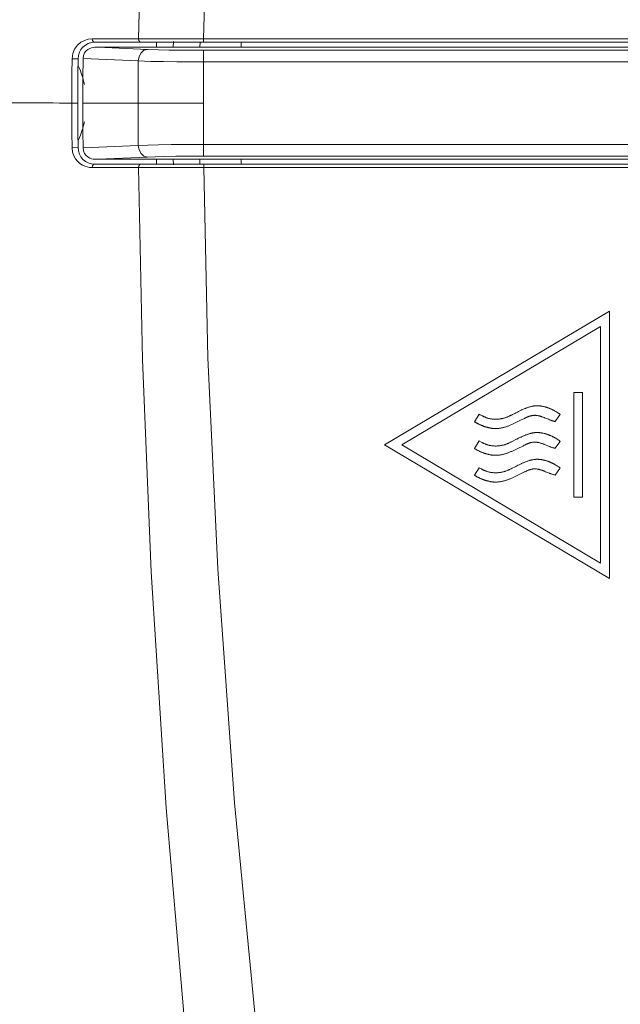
# Model space of a CAD drawing. Header units: millimetres. Extents: x 3925 to 5043, y -86 to 778.
# Tile 6 of 25: x 4327 to 4336, y 291 to 305. Entities that reach past the tile are written whole.
import ezdxf

# ---------------------------------------------------------------- set-up
doc = ezdxf.new("R2010")
doc.units = ezdxf.units.MM
doc.header["$LTSCALE"] = 46.255
for name, color, linetype in [('H30K-FRONT-CDXF_CONTINUOUS_LINE', 7, 'CONTINUOUS'), ('H30K-INDICATDXF_CONTINUOUS_LINE', 7, 'CONTINUOUS'), ('H30K-TOP-COVDXF_CONTINUOUS_LINE', 7, 'CONTINUOUS')]:
    doc.layers.add(name, color=color, linetype=linetype)

msp = doc.modelspace()

# ---------------------------------------------------------------- linework, layer by layer
at = {"layer": 'H30K-FRONT-CDXF_CONTINUOUS_LINE', "color": 7, "linetype": 'Continuous', "lineweight": 0}
for p, q in [((4329.1164, 305.0451), (4329.1147, 304.9759)), ((4329.3677, 305.0625), (4329.3655, 304.9759)), ((4329.7656, 305.0522), (4329.7638, 304.9759)), ((4329.1148, 303.2984), (4329.1165, 303.2292)), ((4329.3649, 303.2984), (4329.3671, 303.2121)), ((4329.7633, 303.2984), (4329.7651, 303.2221))]:
    msp.add_line(p, q, dxfattribs=at)
for start, end in [(11.92099, 23.91219), (336.06606, 348.08217)]:
    msp.add_arc((4326.7126, 304.1395), 1.352, start, end, dxfattribs=at)
at = {"layer": 'H30K-INDICATDXF_CONTINUOUS_LINE', "color": 7, "linetype": 'Continuous', "lineweight": 0}
for p, q in [((4328.1897, 304.9755), (4328.2342, 304.9759)), ((4328.9786, 304.9435), (4328.2341, 304.9759)), ((4342.9651, 304.9759), (4328.2342, 304.9759)), ((4328.8419, 304.7694), (4328.0147, 304.8055)), ((4328.0147, 304.8055), (4328.0147, 304.802)), ((4342.9187, 304.9294), (4329.8177, 304.9294)), ((4329.8177, 304.7545), (4329.8177, 304.9294)), ((4328.0134, 304.515), (4328.0147, 304.802)), ((4329.8177, 304.7545), (4343.0936, 304.7545)), ((4328.013, 304.1395), (4328.0134, 304.515)), ((4328.013, 304.1395), (4328.8389, 304.1395)), ((4328.0135, 303.7027), (4328.013, 304.1395)), ((4329.8158, 304.1395), (4328.8389, 304.1394)), ((4328.0147, 303.4723), (4328.0135, 303.7027)), ((4328.0148, 303.4688), (4328.842, 303.5049)), ((4343.0936, 303.5198), (4329.8178, 303.5198)), ((4329.8178, 303.5198), (4329.8178, 303.3449)), ((4328.0147, 303.4723), (4328.0148, 303.4688)), ((4328.2342, 303.2984), (4328.9786, 303.3308)), ((4329.8178, 303.3449), (4342.9187, 303.3449)), ((4328.2342, 303.2984), (4328.1897, 303.2988)), ((4342.9651, 303.2984), (4328.2342, 303.2984))]:
    msp.add_line(p, q, dxfattribs=at)
for points in [[(4328.1897, 304.9755), (4328.1675, 304.9739), (4328.1413, 304.9685), (4328.1147, 304.9585), (4328.0878, 304.9428), (4328.0616, 304.9199), (4328.0386, 304.8891), (4328.0217, 304.85), (4328.0147, 304.8055)], [(4328.8419, 304.7694), (4328.8534, 304.8352), (4328.8832, 304.8912), (4328.9271, 304.9292), (4328.9786, 304.9435)], [(4329.8177, 304.9294), (4329.6436, 304.9299), (4329.4725, 304.9314), (4329.304, 304.9339), (4329.1392, 304.9378), (4328.9786, 304.9435)], [(4328.8419, 304.7694), (4328.8406, 304.5626), (4328.8396, 304.3526), (4328.8389, 304.1395)], [(4329.8177, 304.7545), (4329.6153, 304.7552), (4329.4163, 304.7568), (4329.2203, 304.7596), (4329.0287, 304.7636), (4328.8419, 304.7694)], [(4329.8177, 304.7545), (4329.8167, 304.5526), (4329.8161, 304.3476), (4329.8158, 304.1395)], [(4328.8389, 304.1395), (4328.8396, 303.9306), (4328.8406, 303.719), (4328.842, 303.5049)], [(4329.8158, 304.1395), (4329.8161, 303.9355), (4329.8167, 303.729), (4329.8178, 303.5198)], [(4328.842, 303.5049), (4328.9825, 303.5095), (4329.1462, 303.5133), (4329.3356, 303.5165), (4329.555, 303.5187), (4329.8178, 303.5198)], [(4328.842, 303.5049), (4328.8534, 303.4391), (4328.8833, 303.3831), (4328.9271, 303.3451), (4328.9786, 303.3308)], [(4328.1897, 303.2988), (4328.1675, 303.3004), (4328.1412, 303.3058), (4328.1146, 303.3158), (4328.0877, 303.3315), (4328.0616, 303.3544), (4328.0387, 303.3851), (4328.0218, 303.4242), (4328.0148, 303.4688)], [(4328.9786, 303.3308), (4329.0994, 303.3353), (4329.2402, 303.339), (4329.4031, 303.342), (4329.5918, 303.3441), (4329.8178, 303.3449)]]:
    msp.add_lwpolyline(points, dxfattribs=at)
for centre, start, end in [((4332.8825, 304.9511), 177.69796, 179.4326), ((4332.8825, 303.328), 180.67764, 182.41241)]:
    msp.add_arc(centre, 2.5, start, end, dxfattribs=at)
at = {"layer": 'H30K-TOP-COVDXF_CONTINUOUS_LINE', "color": 7, "linetype": 'Continuous', "lineweight": 0}
for p, q in [((4328.0893, 305.0949), (4328.1507, 305.1012)), ((4328.1507, 305.1012), (4329.0329, 305.1012)), ((4329.0329, 305.1012), (4329.6412, 305.1009)), ((4329.6412, 305.1009), (4342.9626, 305.1009)), ((4329.8203, 305.1009), (4329.8203, 305.0509)), ((4328.1897, 305.0509), (4342.9626, 305.0509)), ((4327.8495, 304.5751), (4327.8507, 304.8031)), ((4327.8507, 304.8031), (4327.9397, 304.8025)), ((4327.9385, 304.5748), (4327.9397, 304.8025)), ((4327.849, 304.3539), (4327.8495, 304.5751)), ((4327.938, 304.3538), (4327.9385, 304.5748)), ((4327.849, 303.9192), (4327.849, 304.3539)), ((4327.938, 303.9193), (4327.938, 304.3538)), ((4327.5663, 304.1412), (4327.6607, 304.1395)), ((4327.6607, 304.1395), (4327.938, 304.1395)), ((4327.8495, 303.6964), (4327.849, 303.9192)), ((4327.9385, 303.6968), (4327.938, 303.9193)), ((4327.8507, 303.4712), (4327.8495, 303.6964)), ((4327.9397, 303.4718), (4327.9385, 303.6968)), ((4327.8507, 303.4712), (4327.9397, 303.4718)), ((4327.8592, 303.4022), (4327.8507, 303.4712)), ((4342.9626, 303.2234), (4328.1897, 303.2234)), ((4329.8204, 303.1734), (4329.8204, 303.2234)), ((4328.3578, 303.1731), (4328.1507, 303.173)), ((4328.5893, 303.1731), (4328.3578, 303.1731)), ((4329.8204, 303.1734), (4328.5893, 303.1731)), ((4342.9626, 303.1734), (4329.8204, 303.1734)), ((4335.8939, 301.0208), (4332.5283, 299.0222)), ((4335.8939, 297.0208), (4335.8939, 301.0208)), ((4335.7594, 300.7934), (4332.7885, 299.0222)), ((4335.7594, 297.2483), (4335.7594, 300.7934)), ((4335.4898, 299.8033), (4335.3582, 299.8033)), ((4335.3582, 299.8033), (4335.3582, 298.2385)), ((4335.4898, 298.2385), (4335.4898, 299.8033)), ((4334.4905, 299.4995), (4334.4764, 299.4923)), ((4334.5157, 299.512), (4334.4905, 299.4995)), ((4334.5338, 299.5209), (4334.5157, 299.512)), ((4335.0896, 299.5198), (4335.0821, 299.5244)), ((4335.1081, 299.5081), (4335.0896, 299.5198)), ((4335.1155, 299.5035), (4335.1081, 299.5081)), ((4333.9434, 299.48), (4333.8744, 299.3665)), ((4333.9895, 299.4555), (4333.9792, 299.4609)), ((4334.4764, 299.4923), (4334.4411, 299.4741)), ((4334.5238, 299.368), (4334.5743, 299.3934)), ((4334.5743, 299.3934), (4334.6097, 299.4109)), ((4334.9237, 299.4261), (4334.9379, 299.4204)), ((4334.9379, 299.4204), (4334.9806, 299.4031)), ((4334.9806, 299.4031), (4334.9948, 299.3974)), ((4335.0799, 299.3695), (4335.1363, 299.4477)), ((4335.1399, 299.4877), (4335.1366, 299.49)), ((4335.1396, 299.452), (4335.1407, 299.4535)), ((4335.1466, 299.483), (4335.1399, 299.4877)), ((4335.1407, 299.4535), (4335.1435, 299.4571)), ((4335.1435, 299.4571), (4335.1446, 299.4585)), ((4335.1499, 299.4806), (4335.1466, 299.483)), ((4333.9434, 299.0791), (4333.8744, 298.9654)), ((4333.9792, 299.06), (4333.9434, 299.0791)), ((4333.9895, 299.0546), (4333.9792, 299.06)), ((4334.5067, 299.1065), (4334.4901, 299.0982)), ((4334.5338, 299.1199), (4334.5067, 299.1065)), ((4335.0896, 299.1189), (4335.0821, 299.1235)), ((4335.1118, 299.1049), (4335.0896, 299.1189)), ((4335.1193, 299.1004), (4335.1118, 299.1049)), ((4335.123, 299.0981), (4335.1193, 299.1004)), ((4335.1391, 299.0873), (4335.1356, 299.0897)), ((4335.1461, 299.0822), (4335.1391, 299.0873)), ((4335.1396, 299.0511), (4335.1407, 299.0525)), ((4335.1407, 299.0525), (4335.144, 299.0568)), ((4335.144, 299.0568), (4335.1452, 299.0583)), ((4335.1496, 299.0797), (4335.1461, 299.0822)), ((4332.5283, 299.0222), (4335.8939, 297.0208)), ((4332.7885, 299.0222), (4335.7594, 297.2483)), ((4334.5135, 298.9619), (4334.605, 299.0076)), ((4334.9237, 299.0251), (4334.9379, 299.0194)), ((4334.9379, 299.0194), (4334.9806, 299.002)), ((4334.9806, 299.002), (4334.9948, 298.9963)), ((4335.0799, 298.9684), (4335.1363, 299.0468)), ((4334.9156, 298.7905), (4334.904, 298.7929)), ((4333.9434, 298.6782), (4333.8744, 298.5645)), ((4333.9793, 298.6591), (4333.9434, 298.6782)), ((4333.9895, 298.6537), (4333.9793, 298.6591)), ((4334.5247, 298.7145), (4334.4901, 298.6973)), ((4334.9237, 298.6242), (4334.9379, 298.6185)), ((4334.9379, 298.6185), (4334.9806, 298.6011)), ((4335.0799, 298.5675), (4335.1363, 298.6459)), ((4335.0896, 298.718), (4335.0821, 298.7226)), ((4335.1081, 298.7064), (4335.0896, 298.718)), ((4335.1155, 298.7017), (4335.1081, 298.7064)), ((4335.1391, 298.6864), (4335.1355, 298.6889)), ((4335.1461, 298.6814), (4335.1391, 298.6864)), ((4335.1395, 298.6502), (4335.1407, 298.6517)), ((4335.1407, 298.6517), (4335.144, 298.6559)), ((4335.144, 298.6559), (4335.1451, 298.6574)), ((4335.1496, 298.6789), (4335.1461, 298.6814)), ((4334.9806, 298.6011), (4334.9948, 298.5954)), ((4335.3582, 298.2385), (4335.4898, 298.2385))]:
    msp.add_line(p, q, dxfattribs=at)
for points in [[(4334.4851, 382.2148), (4334.466, 380.5913), (4334.4469, 378.9203), (4334.4252, 377.0646), (4334.3992, 374.9825), (4334.3667, 372.6486), (4334.3249, 370.0751), (4334.2686, 367.2584), (4334.1877, 364.1522), (4334.0659, 360.6987), (4333.8803, 356.8693), (4333.6051, 352.6797), (4333.218, 348.1642), (4332.7054, 343.3386), (4332.0579, 338.1189), (4331.2798, 332.3541), (4330.4538, 326.1691), (4329.7426, 320.0837), (4329.2472, 314.5312), (4328.9604, 309.5643), (4328.8448, 305.1012)], [(4335.6815, 380.5733), (4335.6294, 377.0473), (4335.5978, 374.9648), (4335.5606, 372.6301), (4335.5156, 370.0546), (4335.4582, 367.2338), (4335.379, 364.1203), (4335.2613, 360.6547), (4335.0814, 356.8077), (4334.8115, 352.5953), (4334.427, 348.0544), (4333.912, 343.2047), (4333.2549, 337.967), (4332.4549, 332.1966), (4331.588, 326.0246), (4330.82, 319.9699), (4330.2694, 314.4557), (4329.9463, 309.527), (4329.8203, 305.1009)], [(4328.1507, 305.1012), (4328.1558, 305.0761), (4328.1701, 305.0576), (4328.1897, 305.0509)], [(4328.8448, 305.1012), (4328.8499, 305.0761), (4328.8642, 305.0576), (4328.8838, 305.0509)], [(4327.8507, 304.8031), (4327.8613, 304.8805), (4327.8895, 304.9489), (4327.9322, 305.0069), (4327.9825, 305.0497), (4328.0345, 305.0778), (4328.0893, 305.0949)], [(4327.5663, 304.1412), (4326.2637, 304.1413), (4325.0182, 304.1389)], [(4328.1507, 303.173), (4328.1117, 303.1756), (4328.075, 303.1827), (4328.0396, 303.1944), (4328.0046, 303.211), (4327.9688, 303.2344), (4327.9329, 303.2668), (4327.9014, 303.3061), (4327.8768, 303.3507), (4327.8592, 303.4022)], [(4328.1507, 303.173), (4328.1558, 303.1982), (4328.1701, 303.2167), (4328.1897, 303.2234)], [(4328.8448, 303.1731), (4328.8499, 303.1982), (4328.8642, 303.2167), (4328.8838, 303.2234)], [(4328.8448, 303.1731), (4328.9032, 300.2988), (4329.0353, 297.1163), (4329.2593, 293.5829), (4329.5985, 289.6303), (4330.0793, 285.1596), (4330.7082, 280.1541), (4331.4276, 274.8443), (4332.1302, 269.6056), (4332.7385, 264.6527), (4333.2243, 260.0492), (4333.5871, 255.8373), (4333.8451, 252.02), (4334.0237, 248.5649), (4334.1467, 245.416), (4334.2325, 242.5173), (4334.2938, 239.8424), (4334.3389, 237.397), (4334.3732, 235.1858), (4334.4006, 233.1859), (4334.4232, 231.3792), (4334.4431, 229.6899), (4334.4628, 227.9599), (4334.4851, 226.0641)], [(4329.8204, 303.1734), (4329.8825, 300.3231), (4330.0306, 297.1656), (4330.2832, 293.6589), (4330.6614, 289.7337), (4331.1869, 285.2889), (4331.8578, 280.3025), (4332.6083, 274.9992), (4333.329, 269.7531), (4333.9458, 264.7826), (4334.4335, 260.1563), (4334.7939, 255.9212), (4335.0472, 252.0834), (4335.2206, 248.6119), (4335.3393, 245.451), (4335.4226, 242.5442), (4335.4836, 239.8644), (4335.5303, 237.4163), (4335.5679, 235.2038), (4335.5995, 233.2033), (4335.6269, 231.3965)], [(4334.7015, 299.5896), (4334.6918, 299.5868), (4334.6823, 299.5837), (4334.6727, 299.5806), (4334.6632, 299.5773), (4334.6537, 299.5738), (4334.6443, 299.5703), (4334.6349, 299.5666), (4334.6256, 299.5628), (4334.6163, 299.559), (4334.607, 299.555), (4334.5978, 299.5509), (4334.5886, 299.5468), (4334.5794, 299.5426), (4334.5702, 299.5384), (4334.5611, 299.5341), (4334.552, 299.5297), (4334.5338, 299.5209)], [(4334.8947, 299.5968), (4334.8879, 299.5983), (4334.8812, 299.5997), (4334.8743, 299.6009), (4334.8675, 299.602), (4334.8606, 299.6029), (4334.8537, 299.6037), (4334.8467, 299.6044), (4334.8398, 299.6049), (4334.8328, 299.6053), (4334.8258, 299.6056), (4334.8188, 299.6057), (4334.8118, 299.6058), (4334.8048, 299.6056), (4334.7978, 299.6054), (4334.7908, 299.605), (4334.7838, 299.6046), (4334.7768, 299.604), (4334.7698, 299.6032), (4334.7628, 299.6024), (4334.7559, 299.6014), (4334.749, 299.6003), (4334.7421, 299.5991), (4334.7352, 299.5978), (4334.7284, 299.5964), (4334.7216, 299.5949), (4334.7149, 299.5932), (4334.7082, 299.5915), (4334.7015, 299.5896)], [(4334.9045, 299.5946), (4334.902, 299.5952), (4334.8996, 299.5957), (4334.8971, 299.5962), (4334.8947, 299.5968)], [(4334.9386, 299.5869), (4334.9362, 299.5876), (4334.9338, 299.5882), (4334.9314, 299.5888), (4334.929, 299.5894), (4334.9265, 299.59), (4334.9241, 299.5905), (4334.9216, 299.5911), (4334.9192, 299.5916), (4334.9045, 299.5946)], [(4335.0478, 299.5435), (4335.0416, 299.5465), (4335.0354, 299.5495), (4335.0291, 299.5524), (4335.0228, 299.5553), (4335.0165, 299.5581), (4335.0101, 299.5609), (4335.0037, 299.5636), (4334.9973, 299.5662), (4334.9909, 299.5688), (4334.9845, 299.5713), (4334.978, 299.5738), (4334.9715, 299.5761), (4334.965, 299.5785), (4334.9584, 299.5807), (4334.9519, 299.5828), (4334.9453, 299.5849), (4334.9386, 299.5869)], [(4335.0821, 299.5244), (4335.0784, 299.5266), (4335.0747, 299.5289), (4335.0709, 299.5311), (4335.0671, 299.5333), (4335.0633, 299.5354), (4335.0595, 299.5375), (4335.0556, 299.5396), (4335.0517, 299.5416), (4335.0478, 299.5435)], [(4335.123, 299.4989), (4335.1193, 299.5012), (4335.1155, 299.5035)], [(4335.1366, 299.49), (4335.1349, 299.4912), (4335.1333, 299.4924), (4335.1316, 299.4935), (4335.1299, 299.4946), (4335.1282, 299.4957), (4335.1265, 299.4968), (4335.1247, 299.4979), (4335.123, 299.4989)], [(4333.8744, 299.3665), (4333.8807, 299.3624), (4333.887, 299.3584), (4333.8933, 299.3544), (4333.8998, 299.3506), (4333.9062, 299.3469), (4333.9128, 299.3433), (4333.9194, 299.3397), (4333.926, 299.3362), (4333.9327, 299.3328), (4333.9394, 299.3295), (4333.9462, 299.3263), (4333.953, 299.3232), (4333.9598, 299.3201), (4333.9667, 299.3171), (4333.9736, 299.3141), (4333.9805, 299.3112), (4333.9874, 299.3084), (4333.9944, 299.3057), (4334.0014, 299.303), (4334.0084, 299.3003), (4334.0154, 299.2977)], [(4333.9792, 299.4609), (4333.9588, 299.4718), (4333.9434, 299.48)], [(4334.0474, 299.4287), (4334.042, 299.4309), (4334.0367, 299.4331), (4334.0313, 299.4353), (4334.026, 299.4377), (4334.0208, 299.4401), (4334.0155, 299.4425), (4334.0103, 299.445), (4334.0051, 299.4476), (4333.9999, 299.4502), (4333.9947, 299.4528), (4333.9895, 299.4555)], [(4334.3695, 299.4399), (4334.3609, 299.4365), (4334.3523, 299.4331), (4334.3435, 299.43), (4334.3347, 299.427), (4334.3257, 299.4242), (4334.3167, 299.4216), (4334.3076, 299.4191), (4334.2984, 299.4169), (4334.2892, 299.4148), (4334.2799, 299.4129), (4334.2705, 299.4111), (4334.2612, 299.4096), (4334.2517, 299.4082), (4334.2423, 299.407), (4334.2328, 299.4061), (4334.2233, 299.4053), (4334.2137, 299.4047), (4334.2042, 299.4042), (4334.1947, 299.404), (4334.1852, 299.404), (4334.1756, 299.4042), (4334.1662, 299.4046), (4334.1567, 299.4052), (4334.1473, 299.406), (4334.1379, 299.407), (4334.1285, 299.4082), (4334.1192, 299.4096), (4334.11, 299.4112), (4334.1008, 299.4131), (4334.0917, 299.4152), (4334.0827, 299.4174), (4334.0737, 299.4199), (4334.0649, 299.4226), (4334.0561, 299.4256), (4334.0474, 299.4287)], [(4334.1915, 299.2646), (4334.2027, 299.2647), (4334.2139, 299.2652), (4334.2251, 299.266), (4334.2362, 299.267), (4334.2472, 299.2683), (4334.2583, 299.2699), (4334.2693, 299.2718), (4334.2803, 299.2739), (4334.2912, 299.2762), (4334.3021, 299.2788), (4334.313, 299.2816), (4334.3239, 299.2846), (4334.3347, 299.2878), (4334.3455, 299.2912), (4334.3562, 299.2947), (4334.367, 299.2985), (4334.3776, 299.3024), (4334.3883, 299.3064), (4334.3989, 299.3106), (4334.4095, 299.3149), (4334.4201, 299.3193), (4334.4306, 299.3239), (4334.4411, 299.3285), (4334.4515, 299.3332), (4334.4619, 299.338), (4334.4723, 299.3429), (4334.4827, 299.3479), (4334.493, 299.3529), (4334.5033, 299.3579), (4334.5238, 299.368)], [(4334.4411, 299.4741), (4334.427, 299.4669), (4334.4199, 299.4633), (4334.4128, 299.4598), (4334.4056, 299.4563), (4334.3985, 299.4529), (4334.3913, 299.4495), (4334.384, 299.4463), (4334.3768, 299.4431), (4334.3695, 299.4399)], [(4334.6097, 299.4109), (4334.6215, 299.4166), (4334.6275, 299.4195), (4334.6334, 299.4223), (4334.6394, 299.4251), (4334.6453, 299.4278), (4334.6513, 299.4305), (4334.6573, 299.4331), (4334.6634, 299.4357), (4334.6694, 299.4382), (4334.6755, 299.4407), (4334.6816, 299.4431), (4334.6878, 299.4454), (4334.6939, 299.4476), (4334.7001, 299.4497), (4334.7063, 299.4517), (4334.7126, 299.4537), (4334.7189, 299.4555)], [(4334.7189, 299.4555), (4334.7259, 299.4573), (4334.7329, 299.4589), (4334.7399, 299.4602), (4334.7469, 299.4612), (4334.754, 299.4619), (4334.761, 299.4625), (4334.768, 299.4627), (4334.7751, 299.4628), (4334.7821, 299.4626), (4334.7892, 299.4622), (4334.7962, 299.4617), (4334.8033, 299.4609), (4334.8104, 299.4599), (4334.8174, 299.4588), (4334.8245, 299.4575), (4334.8316, 299.456), (4334.8386, 299.4544), (4334.8457, 299.4526), (4334.8528, 299.4507), (4334.8599, 299.4487), (4334.867, 299.4465), (4334.8741, 299.4443), (4334.8812, 299.4419), (4334.8882, 299.4395), (4334.8953, 299.4369), (4334.9024, 299.4343), (4334.9095, 299.4316), (4334.9166, 299.4289), (4334.9237, 299.4261)], [(4334.9948, 299.3974), (4335.0019, 299.3946), (4335.009, 299.3919), (4335.0161, 299.3893), (4335.0232, 299.3867), (4335.0303, 299.3842), (4335.0374, 299.3817), (4335.0445, 299.3794), (4335.0516, 299.3772), (4335.0587, 299.3751), (4335.0658, 299.3731), (4335.0729, 299.3712), (4335.0799, 299.3695)], [(4335.1363, 299.4477), (4335.1369, 299.4484), (4335.1374, 299.4491), (4335.1379, 299.4499), (4335.1385, 299.4506), (4335.139, 299.4513), (4335.1396, 299.452)], [(4335.1446, 299.4585), (4335.1452, 299.4592), (4335.1457, 299.46), (4335.1463, 299.4607), (4335.1468, 299.4614), (4335.1473, 299.4621), (4335.1479, 299.4629), (4335.1484, 299.4636), (4335.1489, 299.4644), (4335.1494, 299.4651), (4335.1499, 299.4659), (4335.1503, 299.4666), (4335.1508, 299.4674), (4335.1512, 299.4682), (4335.1517, 299.469), (4335.1521, 299.4698), (4335.1525, 299.4705), (4335.1529, 299.4713), (4335.1532, 299.4722), (4335.1536, 299.473), (4335.1539, 299.4738), (4335.1542, 299.4746), (4335.1545, 299.4755), (4335.1547, 299.4763), (4335.1549, 299.4772)], [(4335.1549, 299.4772), (4335.1533, 299.4783), (4335.1516, 299.4795), (4335.1499, 299.4806)], [(4334.0154, 299.2977), (4334.0204, 299.296), (4334.0254, 299.2943), (4334.0305, 299.2926), (4334.0355, 299.291), (4334.0406, 299.2894), (4334.0457, 299.2879), (4334.0508, 299.2865), (4334.0559, 299.285), (4334.0611, 299.2837), (4334.0662, 299.2823), (4334.0713, 299.281), (4334.0765, 299.2797), (4334.0817, 299.2785), (4334.0868, 299.2772), (4334.092, 299.2761), (4334.1023, 299.2737)], [(4334.1023, 299.2737), (4334.1075, 299.2727), (4334.1127, 299.2717), (4334.1179, 299.2707), (4334.1231, 299.2699), (4334.1283, 299.2691), (4334.1336, 299.2683), (4334.1388, 299.2677), (4334.1441, 299.2671), (4334.1493, 299.2665), (4334.1546, 299.2661), (4334.1599, 299.2657), (4334.1651, 299.2653), (4334.1704, 299.2651), (4334.1757, 299.2649), (4334.181, 299.2647), (4334.1863, 299.2646), (4334.1915, 299.2646)], [(4334.8879, 299.1974), (4334.8812, 299.1988), (4334.8743, 299.2), (4334.8675, 299.2011), (4334.8606, 299.202), (4334.8537, 299.2028), (4334.8467, 299.2035), (4334.8398, 299.2041), (4334.8328, 299.2045), (4334.8258, 299.2047), (4334.8188, 299.2049), (4334.8118, 299.2049), (4334.8048, 299.2048), (4334.7978, 299.2045), (4334.7908, 299.2042), (4334.7838, 299.2037), (4334.7768, 299.2031), (4334.7698, 299.2023), (4334.7628, 299.2015), (4334.7559, 299.2005), (4334.749, 299.1994), (4334.7421, 299.1982), (4334.7352, 299.1969), (4334.7284, 299.1955), (4334.7216, 299.1939), (4334.7148, 299.1922), (4334.7081, 299.1905), (4334.7015, 299.1886)], [(4334.0474, 299.0278), (4334.042, 299.03), (4334.0367, 299.0322), (4334.0313, 299.0344), (4334.026, 299.0368), (4334.0208, 299.0392), (4334.0155, 299.0416), (4334.0103, 299.0441), (4334.0051, 299.0467), (4333.9999, 299.0493), (4333.9947, 299.0519), (4333.9895, 299.0546)], [(4334.4378, 299.0713), (4334.4228, 299.0637), (4334.4153, 299.06), (4334.4077, 299.0563), (4334.4001, 299.0526), (4334.3925, 299.0491), (4334.3849, 299.0456), (4334.3772, 299.0422), (4334.3695, 299.0388)], [(4334.4901, 299.0982), (4334.4826, 299.0944), (4334.4378, 299.0713)], [(4334.7015, 299.1886), (4334.6918, 299.1857), (4334.6823, 299.1827), (4334.6727, 299.1795), (4334.6632, 299.1762), (4334.6537, 299.1728), (4334.6443, 299.1692), (4334.6349, 299.1656), (4334.6256, 299.1618), (4334.6163, 299.1579), (4334.607, 299.154), (4334.5978, 299.1499), (4334.5885, 299.1458), (4334.5794, 299.1416), (4334.5702, 299.1374), (4334.5611, 299.1331), (4334.552, 299.1287), (4334.5338, 299.1199)], [(4334.605, 299.0076), (4334.6173, 299.0137), (4334.6235, 299.0167), (4334.6297, 299.0196), (4334.6359, 299.0226), (4334.6422, 299.0254), (4334.6484, 299.0283), (4334.6547, 299.0311), (4334.661, 299.0338), (4334.6673, 299.0364), (4334.6736, 299.039), (4334.68, 299.0415), (4334.6864, 299.0439), (4334.6928, 299.0462), (4334.6993, 299.0485), (4334.7058, 299.0506), (4334.7123, 299.0526), (4334.7189, 299.0545)], [(4334.7189, 299.0545), (4334.7259, 299.0564), (4334.7329, 299.0579), (4334.7399, 299.0592), (4334.747, 299.0602), (4334.754, 299.061), (4334.761, 299.0615), (4334.7681, 299.0618), (4334.7751, 299.0618), (4334.7821, 299.0616), (4334.7892, 299.0613), (4334.7963, 299.0607), (4334.8033, 299.0599), (4334.8104, 299.0589), (4334.8174, 299.0578), (4334.8245, 299.0565), (4334.8316, 299.055), (4334.8387, 299.0534), (4334.8457, 299.0516), (4334.8528, 299.0497), (4334.8599, 299.0476), (4334.867, 299.0455), (4334.8741, 299.0432), (4334.8812, 299.0409), (4334.8883, 299.0384), (4334.8953, 299.0359), (4334.9024, 299.0333), (4334.9095, 299.0306), (4334.9166, 299.0279), (4334.9237, 299.0251)], [(4334.9168, 299.1912), (4334.902, 299.1943), (4334.8996, 299.1948), (4334.8971, 299.1953), (4334.8879, 299.1974)], [(4334.9386, 299.1857), (4334.9362, 299.1864), (4334.9338, 299.1871), (4334.9314, 299.1877), (4334.929, 299.1884), (4334.9265, 299.189), (4334.9241, 299.1895), (4334.9217, 299.1901), (4334.9192, 299.1906), (4334.9168, 299.1912)], [(4335.0478, 299.1426), (4335.0416, 299.1456), (4335.0354, 299.1486), (4335.0291, 299.1515), (4335.0228, 299.1544), (4335.0165, 299.1572), (4335.0101, 299.1599), (4335.0037, 299.1626), (4334.9973, 299.1652), (4334.9909, 299.1678), (4334.9845, 299.1703), (4334.978, 299.1727), (4334.9715, 299.1751), (4334.965, 299.1773), (4334.9584, 299.1796), (4334.9518, 299.1817), (4334.9453, 299.1838), (4334.9386, 299.1857)], [(4335.0821, 299.1235), (4335.0784, 299.1258), (4335.0747, 299.128), (4335.0709, 299.1302), (4335.0671, 299.1324), (4335.0633, 299.1345), (4335.0595, 299.1366), (4335.0556, 299.1387), (4335.0517, 299.1407), (4335.0478, 299.1426)], [(4335.1356, 299.0897), (4335.1338, 299.091), (4335.132, 299.0922), (4335.1302, 299.0934), (4335.1284, 299.0946), (4335.1266, 299.0958), (4335.1248, 299.097), (4335.123, 299.0981)], [(4335.1452, 299.0583), (4335.1457, 299.059), (4335.1462, 299.0597), (4335.1468, 299.0604), (4335.1473, 299.0612), (4335.1478, 299.0619), (4335.1484, 299.0626), (4335.1489, 299.0634), (4335.1494, 299.0641), (4335.1498, 299.0649), (4335.1503, 299.0656), (4335.1508, 299.0664), (4335.1512, 299.0671), (4335.1516, 299.0679), (4335.1521, 299.0687), (4335.1525, 299.0695), (4335.1528, 299.0703), (4335.1532, 299.0711), (4335.1535, 299.0719), (4335.1539, 299.0727), (4335.1542, 299.0735), (4335.1544, 299.0744), (4335.1547, 299.0752), (4335.1549, 299.0761)], [(4335.1549, 299.0761), (4335.1532, 299.0773), (4335.1514, 299.0785), (4335.1496, 299.0797)], [(4333.8744, 298.9654), (4333.8807, 298.9613), (4333.887, 298.9573), (4333.8933, 298.9534), (4333.8998, 298.9496), (4333.9062, 298.9458), (4333.9128, 298.9422), (4333.9194, 298.9387), (4333.926, 298.9352), (4333.9327, 298.9319), (4333.9394, 298.9286), (4333.9462, 298.9253), (4333.953, 298.9222), (4333.9598, 298.9191), (4333.9667, 298.9161), (4333.9736, 298.9132), (4333.9805, 298.9103), (4333.9874, 298.9075), (4333.9944, 298.9048), (4334.0014, 298.9021), (4334.0084, 298.8995), (4334.0154, 298.8969)], [(4334.3695, 299.0388), (4334.3609, 299.0354), (4334.3523, 299.032), (4334.3435, 299.0289), (4334.3347, 299.0259), (4334.3257, 299.0231), (4334.3167, 299.0205), (4334.3076, 299.0181), (4334.2984, 299.0158), (4334.2892, 299.0137), (4334.2799, 299.0118), (4334.2706, 299.0101), (4334.2612, 299.0085), (4334.2517, 299.0072), (4334.2423, 299.006), (4334.2328, 299.005), (4334.2233, 299.0042), (4334.2137, 299.0036), (4334.2042, 299.0032), (4334.1947, 299.003), (4334.1852, 299.003), (4334.1757, 299.0032), (4334.1662, 299.0036), (4334.1567, 299.0042), (4334.1473, 299.005), (4334.1379, 299.006), (4334.1285, 299.0073), (4334.1192, 299.0087), (4334.11, 299.0103), (4334.1008, 299.0122), (4334.0917, 299.0142), (4334.0827, 299.0165), (4334.0737, 299.019), (4334.0649, 299.0217), (4334.0561, 299.0247), (4334.0474, 299.0278)], [(4334.1915, 298.8637), (4334.2027, 298.8639), (4334.2139, 298.8644), (4334.225, 298.8651), (4334.2362, 298.8662), (4334.2472, 298.8675), (4334.2583, 298.8691), (4334.2693, 298.8709), (4334.2803, 298.873), (4334.2912, 298.8754), (4334.3021, 298.8779), (4334.313, 298.8807), (4334.3238, 298.8837), (4334.3347, 298.8869), (4334.3454, 298.8903), (4334.3562, 298.8938), (4334.3669, 298.8976), (4334.3776, 298.9014), (4334.3883, 298.9055), (4334.3989, 298.9096), (4334.4095, 298.9139), (4334.42, 298.9184), (4334.4305, 298.9229), (4334.441, 298.9275), (4334.4515, 298.9322), (4334.4619, 298.937), (4334.4723, 298.9419), (4334.4826, 298.9468), (4334.493, 298.9518), (4334.5135, 298.9619)], [(4334.9948, 298.9963), (4335.0019, 298.9936), (4335.009, 298.9908), (4335.0161, 298.9882), (4335.0232, 298.9856), (4335.0303, 298.9831), (4335.0374, 298.9806), (4335.0445, 298.9783), (4335.0516, 298.9761), (4335.0587, 298.974), (4335.0658, 298.972), (4335.0729, 298.9701), (4335.0799, 298.9684)], [(4335.1363, 299.0468), (4335.1369, 299.0475), (4335.1374, 299.0482), (4335.1379, 299.049), (4335.1385, 299.0497), (4335.139, 299.0504), (4335.1396, 299.0511)], [(4334.0154, 298.8969), (4334.0204, 298.8951), (4334.0254, 298.8934), (4334.0305, 298.8917), (4334.0355, 298.8901), (4334.0406, 298.8886), (4334.0457, 298.887), (4334.0508, 298.8856), (4334.0559, 298.8842), (4334.061, 298.8828), (4334.0662, 298.8814), (4334.0713, 298.8801), (4334.0765, 298.8788), (4334.0817, 298.8776), (4334.0868, 298.8764), (4334.092, 298.8752)], [(4334.092, 298.8752), (4334.1021, 298.8729), (4334.107, 298.8719), (4334.1119, 298.8709), (4334.1168, 298.87), (4334.1217, 298.8692), (4334.1267, 298.8684), (4334.1316, 298.8677), (4334.1366, 298.8671), (4334.1416, 298.8665), (4334.1466, 298.8659), (4334.1515, 298.8655), (4334.1565, 298.8651), (4334.1615, 298.8647), (4334.1665, 298.8644), (4334.1715, 298.8642), (4334.1765, 298.864), (4334.1815, 298.8638), (4334.1865, 298.8638), (4334.1915, 298.8637)], [(4334.7015, 298.7876), (4334.6918, 298.7848), (4334.6822, 298.7817), (4334.6727, 298.7786), (4334.6632, 298.7753), (4334.6537, 298.7718), (4334.6443, 298.7683), (4334.6349, 298.7646), (4334.6256, 298.7609), (4334.6163, 298.757), (4334.607, 298.753), (4334.5977, 298.749), (4334.5885, 298.7449), (4334.5793, 298.7407), (4334.5702, 298.7364), (4334.561, 298.7321), (4334.5519, 298.7278), (4334.5428, 298.7234), (4334.5247, 298.7145)], [(4334.8879, 298.7964), (4334.8812, 298.7978), (4334.8743, 298.799), (4334.8675, 298.8001), (4334.8606, 298.8011), (4334.8537, 298.8019), (4334.8467, 298.8026), (4334.8398, 298.8031), (4334.8328, 298.8035), (4334.8258, 298.8038), (4334.8188, 298.8039), (4334.8118, 298.8039), (4334.8048, 298.8038), (4334.7978, 298.8036), (4334.7908, 298.8032), (4334.7838, 298.8027), (4334.7768, 298.8021), (4334.7698, 298.8014), (4334.7628, 298.8005), (4334.7559, 298.7996), (4334.749, 298.7985), (4334.7421, 298.7973), (4334.7352, 298.7959), (4334.7284, 298.7945), (4334.7216, 298.793), (4334.7148, 298.7913), (4334.7081, 298.7895), (4334.7015, 298.7876)], [(4334.904, 298.7929), (4334.8993, 298.7939), (4334.897, 298.7944), (4334.8879, 298.7964)], [(4334.9386, 298.7849), (4334.9364, 298.7856), (4334.9341, 298.7862), (4334.9318, 298.7868), (4334.9295, 298.7874), (4334.9272, 298.7879), (4334.9249, 298.7885), (4334.9226, 298.789), (4334.9202, 298.7895), (4334.9156, 298.7905)], [(4335.0478, 298.7418), (4335.0416, 298.7448), (4335.0354, 298.7477), (4335.0291, 298.7506), (4335.0228, 298.7535), (4335.0165, 298.7563), (4335.0101, 298.759), (4335.0037, 298.7617), (4334.9973, 298.7644), (4334.9909, 298.7669), (4334.9845, 298.7694), (4334.978, 298.7718), (4334.9715, 298.7742), (4334.965, 298.7765), (4334.9584, 298.7787), (4334.9518, 298.7808), (4334.9453, 298.7829), (4334.9386, 298.7849)], [(4334.0474, 298.627), (4334.042, 298.6291), (4334.0367, 298.6313), (4334.0313, 298.6336), (4334.026, 298.6359), (4334.0208, 298.6383), (4334.0155, 298.6408), (4334.0103, 298.6433), (4334.0051, 298.6458), (4333.9999, 298.6484), (4333.9947, 298.651), (4333.9895, 298.6537)], [(4334.3695, 298.638), (4334.3609, 298.6345), (4334.3523, 298.6312), (4334.3435, 298.628), (4334.3347, 298.6251), (4334.3257, 298.6223), (4334.3167, 298.6197), (4334.3076, 298.6172), (4334.2984, 298.6149), (4334.2892, 298.6128), (4334.2799, 298.6109), (4334.2706, 298.6092), (4334.2612, 298.6077), (4334.2517, 298.6063), (4334.2423, 298.6051), (4334.2328, 298.6042), (4334.2233, 298.6034), (4334.2137, 298.6028), (4334.2042, 298.6024), (4334.1947, 298.6022), (4334.1852, 298.6022), (4334.1757, 298.6024), (4334.1662, 298.6028), (4334.1567, 298.6034), (4334.1473, 298.6042), (4334.1379, 298.6052), (4334.1285, 298.6064), (4334.1192, 298.6078), (4334.11, 298.6095), (4334.1008, 298.6113), (4334.0917, 298.6134), (4334.0827, 298.6157), (4334.0737, 298.6182), (4334.0649, 298.6209), (4334.0561, 298.6238), (4334.0474, 298.627)], [(4334.4378, 298.6704), (4334.4228, 298.6628), (4334.4152, 298.6591), (4334.4077, 298.6554), (4334.4001, 298.6518), (4334.3925, 298.6482), (4334.3849, 298.6447), (4334.3772, 298.6413), (4334.3695, 298.638)], [(4334.4901, 298.6973), (4334.4826, 298.6935), (4334.4378, 298.6704)], [(4334.6097, 298.609), (4334.6215, 298.6148), (4334.6274, 298.6176), (4334.6334, 298.6204), (4334.6393, 298.6232), (4334.6453, 298.626), (4334.6513, 298.6287), (4334.6573, 298.6313), (4334.6633, 298.6339), (4334.6694, 298.6364), (4334.6755, 298.6389), (4334.6816, 298.6412), (4334.6877, 298.6435), (4334.6939, 298.6457), (4334.7001, 298.6479), (4334.7063, 298.6499), (4334.7126, 298.6518), (4334.7189, 298.6536)], [(4334.7189, 298.6536), (4334.7259, 298.6555), (4334.7329, 298.657), (4334.7399, 298.6583), (4334.747, 298.6593), (4334.754, 298.6601), (4334.761, 298.6606), (4334.7681, 298.6609), (4334.7751, 298.6609), (4334.7821, 298.6607), (4334.7892, 298.6604), (4334.7963, 298.6598), (4334.8033, 298.659), (4334.8104, 298.658), (4334.8174, 298.6569), (4334.8245, 298.6556), (4334.8316, 298.6541), (4334.8387, 298.6525), (4334.8457, 298.6507), (4334.8528, 298.6488), (4334.8599, 298.6467), (4334.867, 298.6446), (4334.8741, 298.6423), (4334.8812, 298.64), (4334.8883, 298.6375), (4334.8953, 298.635), (4334.9024, 298.6324), (4334.9095, 298.6297), (4334.9166, 298.627), (4334.9237, 298.6242)], [(4335.0821, 298.7226), (4335.0784, 298.7249), (4335.0746, 298.7271), (4335.0709, 298.7293), (4335.0671, 298.7315), (4335.0633, 298.7337), (4335.0595, 298.7358), (4335.0556, 298.7378), (4335.0517, 298.7398), (4335.0478, 298.7418)], [(4335.123, 298.6972), (4335.1193, 298.6995), (4335.1155, 298.7017)], [(4335.1355, 298.6889), (4335.1338, 298.6901), (4335.132, 298.6913), (4335.1302, 298.6925), (4335.1284, 298.6937), (4335.1266, 298.6949), (4335.1248, 298.6961), (4335.123, 298.6972)], [(4335.1363, 298.6459), (4335.1369, 298.6466), (4335.1374, 298.6473), (4335.1379, 298.6481), (4335.1385, 298.6488), (4335.139, 298.6495), (4335.1395, 298.6502)], [(4335.1451, 298.6574), (4335.1457, 298.6581), (4335.1462, 298.6588), (4335.1468, 298.6596), (4335.1473, 298.6603), (4335.1478, 298.661), (4335.1484, 298.6618), (4335.1489, 298.6625), (4335.1494, 298.6632), (4335.1498, 298.664), (4335.1503, 298.6648), (4335.1508, 298.6655), (4335.1512, 298.6663), (4335.1517, 298.6671), (4335.1521, 298.6678), (4335.1525, 298.6686), (4335.1528, 298.6694), (4335.1532, 298.6702), (4335.1535, 298.671), (4335.1539, 298.6719), (4335.1542, 298.6727), (4335.1545, 298.6735), (4335.1547, 298.6744), (4335.1549, 298.6752)], [(4335.1549, 298.6752), (4335.1532, 298.6764), (4335.1514, 298.6777), (4335.1496, 298.6789)], [(4333.8744, 298.5645), (4333.8804, 298.5606), (4333.8864, 298.5567), (4333.8925, 298.553), (4333.8986, 298.5493), (4333.9048, 298.5458), (4333.911, 298.5423), (4333.9173, 298.5389), (4333.9236, 298.5356), (4333.9299, 298.5323), (4333.9363, 298.5291), (4333.9428, 298.526), (4333.9493, 298.523), (4333.9558, 298.52), (4333.9623, 298.5171), (4333.9689, 298.5143), (4333.9755, 298.5115), (4333.9821, 298.5088), (4333.9887, 298.5061), (4333.9954, 298.5035), (4334.002, 298.501), (4334.0087, 298.4985), (4334.0154, 298.496)], [(4334.0154, 298.496), (4334.0204, 298.4942), (4334.0254, 298.4925), (4334.0305, 298.4908), (4334.0355, 298.4892), (4334.0406, 298.4877), (4334.0457, 298.4862), (4334.0508, 298.4847), (4334.0559, 298.4833), (4334.061, 298.4819), (4334.0662, 298.4805), (4334.0713, 298.4792), (4334.0765, 298.478), (4334.0817, 298.4767), (4334.0868, 298.4755), (4334.092, 298.4743), (4334.1023, 298.472)], [(4334.1023, 298.472), (4334.1075, 298.4709), (4334.1127, 298.4699), (4334.1179, 298.469), (4334.1231, 298.4681), (4334.1283, 298.4673), (4334.1336, 298.4666), (4334.1388, 298.4659), (4334.1441, 298.4653), (4334.1493, 298.4648), (4334.1546, 298.4643), (4334.1599, 298.4639), (4334.1651, 298.4636), (4334.1704, 298.4633), (4334.1757, 298.4631), (4334.181, 298.463), (4334.1863, 298.4629), (4334.1915, 298.4628)], [(4334.1915, 298.4628), (4334.2027, 298.463), (4334.2139, 298.4635), (4334.225, 298.4642), (4334.2362, 298.4653), (4334.2472, 298.4666), (4334.2583, 298.4682), (4334.2693, 298.47), (4334.2803, 298.4721), (4334.2912, 298.4745), (4334.3021, 298.477), (4334.313, 298.4798), (4334.3238, 298.4828), (4334.3347, 298.486), (4334.3454, 298.4894), (4334.3562, 298.4929), (4334.3669, 298.4967), (4334.3776, 298.5006), (4334.3883, 298.5046), (4334.3989, 298.5088), (4334.4095, 298.5131), (4334.42, 298.5175), (4334.4305, 298.522), (4334.441, 298.5267), (4334.4515, 298.5314), (4334.4619, 298.5362), (4334.4723, 298.5411), (4334.4826, 298.546), (4334.493, 298.551), (4334.5033, 298.556), (4334.6097, 298.609)], [(4334.9948, 298.5954), (4335.0019, 298.5927), (4335.009, 298.5899), (4335.0161, 298.5873), (4335.0232, 298.5847), (4335.0303, 298.5822), (4335.0374, 298.5797), (4335.0445, 298.5774), (4335.0516, 298.5752), (4335.0587, 298.5731), (4335.0658, 298.5711), (4335.0729, 298.5692), (4335.0799, 298.5675)]]:
    msp.add_lwpolyline(points, dxfattribs=at)
for centre, start, end in [((4328.1897, 304.8009), 89.99996, 179.62718), ((4328.1897, 303.4734), 180.37606, 269.99996)]:
    msp.add_arc(centre, 0.25, start, end, dxfattribs=at)

doc.saveas('drawing.dxf')
